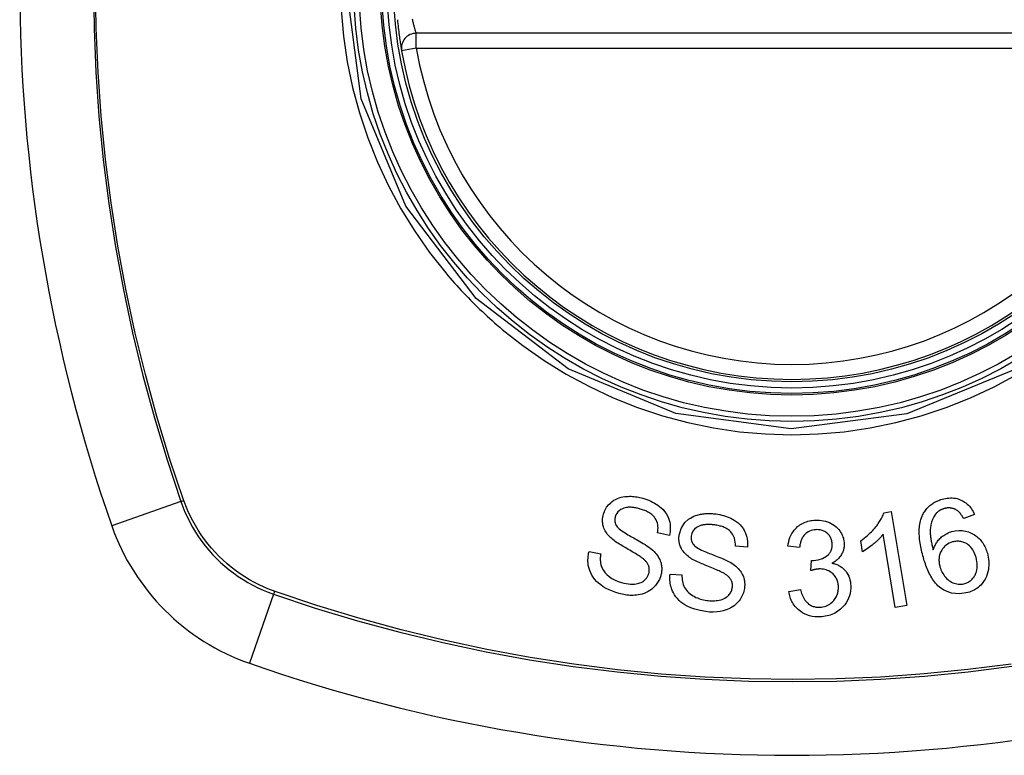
# Model space of a CAD drawing. Header units: inches. Extents: x 25 to 627, y 68 to 290.
# Tile 107 of 250: x 263.924 to 264.703, y 176.021 to 176.602. Entities that reach past the tile are written whole.
import ezdxf

# ---------------------------------------------------------------- set-up
doc = ezdxf.new("R2010")
doc.units = ezdxf.units.IN
doc.header["$MEASUREMENT"] = 0
doc.layers.add('Visible Edges(ANSI)', color=7, linetype='Continuous', lineweight=25)
doc.layers.add('Visible Tangent Edges(ANSI)', color=7, linetype='Continuous', lineweight=25)

msp = doc.modelspace()

# ---------------------------------------------------------------- linework, layer by layer
at = {"layer": 'Visible Edges(ANSI)'}
for p, q in [((264.83144, 176.59149), (264.23784, 176.59149)), ((264.60736, 176.2124), (264.61323, 176.21337)), ((264.61323, 176.21337), (264.62544, 176.13908)), ((264.67902, 176.21099), (264.67043, 176.20775)), ((264.43785, 176.19454), (264.42853, 176.19645)), ((264.61636, 176.13759), (264.60685, 176.19546)), ((264.59048, 176.18153), (264.58903, 176.19033)), ((264.37436, 176.18177), (264.3836, 176.17995)), ((264.49951, 176.18532), (264.49001, 176.18591)), ((264.54076, 176.18486), (264.53149, 176.18609)), ((264.54968, 176.16662), (264.55028, 176.17471)), ((264.43841, 176.16384), (264.44781, 176.16332)), ((264.53225, 176.15013), (264.54139, 176.15175)), ((264.62544, 176.13908), (264.61636, 176.13759))]:
    msp.add_line(p, q, dxfattribs=at)
at = {"layer": 'Visible Edges(ANSI)', "flags": 128}
for points in [[(264.22296, 176.60222), (264.22311, 176.60063), (264.22327, 176.59904), (264.22343, 176.59746), (264.2236, 176.59591), (264.22378, 176.59438), (264.22396, 176.59288), (264.22414, 176.59142), (264.22432, 176.59), (264.22451, 176.58863), (264.22469, 176.58732), (264.22486, 176.58608), (264.22504, 176.58491), (264.2252, 176.58381), (264.22536, 176.58278), (264.22551, 176.58184), (264.22564, 176.58099), (264.22577, 176.58023), (264.22588, 176.57956), (264.22597, 176.57899), (264.22605, 176.57852), (264.22611, 176.57815), (264.22616, 176.57789), (264.22619, 176.57773), (264.2262, 176.57768)], [(264.38574, 176.21127), (264.38679, 176.21409), (264.38827, 176.21671), (264.38996, 176.21885), (264.39151, 176.22037), (264.39275, 176.22139), (264.39401, 176.22225), (264.39534, 176.223), (264.39673, 176.22365), (264.39819, 176.22419), (264.39965, 176.22462), (264.4011, 176.22493), (264.40252, 176.22516), (264.4039, 176.2253), (264.40521, 176.22538), (264.40645, 176.22541), (264.40763, 176.22539), (264.4088, 176.22533), (264.40997, 176.22523), (264.41113, 176.22509), (264.4123, 176.22491), (264.41345, 176.2247), (264.41461, 176.22446), (264.41575, 176.22418), (264.41688, 176.22387)], [(264.41688, 176.22387), (264.41847, 176.22339), (264.42004, 176.22285), (264.42159, 176.22225), (264.42311, 176.2216), (264.4246, 176.22088), (264.42605, 176.2201), (264.42746, 176.21926), (264.42882, 176.21834), (264.43014, 176.21735), (264.43149, 176.21621), (264.43282, 176.2149), (264.43411, 176.21341), (264.43532, 176.21172), (264.43634, 176.20992), (264.43712, 176.20816), (264.4377, 176.20646), (264.43811, 176.20484), (264.43837, 176.20334), (264.43853, 176.20186), (264.43858, 176.20039), (264.43854, 176.19892), (264.4384, 176.19746), (264.43817, 176.196), (264.43785, 176.19454)], [(264.6376, 176.20964), (264.63796, 176.21044), (264.63834, 176.21123), (264.63876, 176.212), (264.6392, 176.21277), (264.63967, 176.21351), (264.64018, 176.21424), (264.64071, 176.21495), (264.64127, 176.21564), (264.64186, 176.2163), (264.64247, 176.21694), (264.64312, 176.21755), (264.64378, 176.21814), (264.64448, 176.21871), (264.6452, 176.21925), (264.64595, 176.21976), (264.64671, 176.22024), (264.64749, 176.22069), (264.64829, 176.22111), (264.6491, 176.2215), (264.64993, 176.22187), (264.65078, 176.22221), (264.65163, 176.22253), (264.6525, 176.22282), (264.65337, 176.22308)], [(264.65337, 176.22308), (264.65467, 176.22342), (264.65599, 176.22371), (264.65732, 176.22392), (264.65866, 176.22406), (264.65999, 176.22413), (264.66133, 176.22411), (264.66267, 176.22401), (264.66398, 176.22382), (264.66526, 176.22354), (264.66651, 176.22318), (264.66773, 176.22273), (264.66893, 176.22219), (264.67008, 176.22158), (264.67118, 176.2209), (264.67222, 176.22014), (264.67321, 176.21932), (264.67415, 176.21843), (264.67502, 176.21749), (264.67583, 176.2165), (264.67658, 176.21546), (264.67727, 176.21439), (264.6779, 176.21328), (264.67849, 176.21215), (264.67902, 176.21099)], [(264.39147, 176.19268), (264.39063, 176.19352), (264.38982, 176.19438), (264.38906, 176.19529), (264.38835, 176.19622), (264.3877, 176.1972), (264.38711, 176.1982), (264.38658, 176.19924), (264.38616, 176.20023), (264.38582, 176.20117), (264.38557, 176.20205), (264.38537, 176.20287), (264.38524, 176.20362), (264.38514, 176.20429), (264.38508, 176.20493), (264.38504, 176.20558), (264.38502, 176.20622), (264.38503, 176.20686), (264.38506, 176.20749), (264.38512, 176.20813), (264.3852, 176.20876), (264.3853, 176.20939), (264.38542, 176.21002), (264.38557, 176.21065), (264.38574, 176.21127)], [(264.41486, 176.21535), (264.41415, 176.21555), (264.41344, 176.21574), (264.41272, 176.21591), (264.412, 176.21607), (264.41128, 176.21622), (264.41055, 176.21635), (264.40982, 176.21646), (264.40909, 176.21656), (264.40836, 176.21663), (264.40762, 176.21669), (264.40688, 176.21671), (264.40614, 176.21672), (264.4054, 176.21669), (264.40467, 176.21663), (264.40391, 176.21653), (264.403, 176.21634), (264.40192, 176.21603), (264.40071, 176.21554), (264.39942, 176.21486), (264.39823, 176.21402), (264.39717, 176.21303), (264.39628, 176.21189), (264.3956, 176.21064), (264.3951, 176.2093)], [(264.42853, 176.19645), (264.42872, 176.19775), (264.42884, 176.19906), (264.42887, 176.20038), (264.42881, 176.20169), (264.42863, 176.203), (264.42835, 176.20428), (264.42794, 176.20553), (264.4274, 176.20674), (264.42674, 176.20787), (264.42604, 176.20884), (264.42533, 176.20968), (264.42462, 176.21037), (264.42393, 176.21097), (264.42321, 176.21153), (264.42245, 176.21205), (264.42167, 176.21254), (264.42087, 176.21299), (264.42004, 176.21341), (264.4192, 176.2138), (264.41836, 176.21416), (264.4175, 176.21449), (264.41662, 176.2148), (264.41574, 176.21509), (264.41486, 176.21535)], [(264.44557, 176.19464), (264.44715, 176.20001), (264.45016, 176.20461), (264.45291, 176.2072), (264.45442, 176.20823), (264.45586, 176.20904), (264.45725, 176.20969), (264.45855, 176.21019), (264.45971, 176.21056), (264.46071, 176.21084), (264.46162, 176.21106), (264.46253, 176.21125), (264.46345, 176.21141), (264.46437, 176.21155), (264.46529, 176.21166), (264.46622, 176.21175), (264.46716, 176.21181), (264.4681, 176.21184), (264.46904, 176.21185), (264.46998, 176.21184), (264.47092, 176.2118), (264.47186, 176.21175), (264.47279, 176.21167), (264.47373, 176.21156), (264.47466, 176.21144)], [(264.47466, 176.21144), (264.47619, 176.21121), (264.47771, 176.21092), (264.47922, 176.21058), (264.48071, 176.21019), (264.48218, 176.20974), (264.48363, 176.20923), (264.48505, 176.20867), (264.48644, 176.20803), (264.4878, 176.20734), (264.48916, 176.20655), (264.49063, 176.20558), (264.49216, 176.20439), (264.49369, 176.20297), (264.49516, 176.2013), (264.49638, 176.19956), (264.49734, 176.19784), (264.49809, 176.19618), (264.49865, 176.19461), (264.49906, 176.19308), (264.49936, 176.19155), (264.49956, 176.19), (264.49964, 176.18845), (264.49962, 176.18689), (264.49951, 176.18532)], [(264.58903, 176.19033), (264.5905, 176.19136), (264.59187, 176.19239), (264.59317, 176.19342), (264.59439, 176.19444), (264.59553, 176.19545), (264.5966, 176.19645), (264.5976, 176.19744), (264.59854, 176.19841), (264.59941, 176.19937), (264.60022, 176.20031), (264.60097, 176.20122), (264.60167, 176.20211), (264.60232, 176.20298), (264.60291, 176.20381), (264.60347, 176.20461), (264.604, 176.20543), (264.60452, 176.20625), (264.60501, 176.2071), (264.60549, 176.20795), (264.60593, 176.20882), (264.60634, 176.2097), (264.60672, 176.2106), (264.60706, 176.2115), (264.60736, 176.2124)], [(264.64816, 176.21118), (264.64685, 176.20925), (264.64582, 176.20719), (264.64504, 176.20502), (264.64449, 176.2028), (264.64416, 176.20072), (264.64401, 176.19891), (264.64398, 176.19745), (264.644, 176.19641), (264.64404, 176.19558), (264.6441, 176.19474), (264.64418, 176.1939), (264.64428, 176.19305), (264.64439, 176.19219), (264.64452, 176.19133), (264.64466, 176.19048), (264.64482, 176.18962), (264.64498, 176.18876), (264.64516, 176.18791), (264.64535, 176.18706), (264.64554, 176.18622), (264.64574, 176.18539), (264.64595, 176.18457), (264.64616, 176.18375), (264.64638, 176.18296)], [(264.6549, 176.21567), (264.65457, 176.21557), (264.65423, 176.21546), (264.65391, 176.21535), (264.65358, 176.21522), (264.65326, 176.21509), (264.65294, 176.21496), (264.65263, 176.21481), (264.65232, 176.21465), (264.65201, 176.21449), (264.65171, 176.21432), (264.65141, 176.21414), (264.65112, 176.21396), (264.65084, 176.21376), (264.65056, 176.21356), (264.65029, 176.21335), (264.65003, 176.21314), (264.64977, 176.21292), (264.64952, 176.21269), (264.64928, 176.21245), (264.64904, 176.21221), (264.64881, 176.21196), (264.64859, 176.21171), (264.64837, 176.21145), (264.64816, 176.21118)], [(264.66489, 176.21443), (264.66452, 176.21464), (264.66414, 176.21484), (264.66375, 176.21503), (264.66336, 176.2152), (264.66296, 176.21537), (264.66256, 176.21552), (264.66215, 176.21565), (264.66174, 176.21578), (264.66133, 176.21588), (264.66091, 176.21597), (264.66049, 176.21605), (264.66007, 176.21611), (264.65964, 176.21616), (264.65922, 176.21619), (264.65878, 176.2162), (264.65835, 176.2162), (264.65791, 176.21619), (264.65748, 176.21616), (264.65704, 176.21611), (264.65661, 176.21605), (264.65618, 176.21597), (264.65575, 176.21589), (264.65532, 176.21578), (264.6549, 176.21567)], [(264.67043, 176.20775), (264.67026, 176.20806), (264.67008, 176.20838), (264.66989, 176.20869), (264.66971, 176.209), (264.66951, 176.20931), (264.66931, 176.20963), (264.66911, 176.20994), (264.66891, 176.21024), (264.66869, 176.21055), (264.66848, 176.21085), (264.66826, 176.21114), (264.66803, 176.21144), (264.66781, 176.21172), (264.66757, 176.212), (264.66734, 176.21228), (264.66709, 176.21254), (264.66685, 176.2128), (264.66659, 176.21306), (264.66633, 176.21331), (264.66605, 176.21356), (264.66577, 176.21379), (264.66549, 176.21402), (264.66519, 176.21423), (264.66489, 176.21443)], [(264.3951, 176.2093), (264.39502, 176.209), (264.39495, 176.20869), (264.39488, 176.20839), (264.39483, 176.20808), (264.39479, 176.20777), (264.39475, 176.20746), (264.39473, 176.20715), (264.39472, 176.20683), (264.39471, 176.20652), (264.39472, 176.20621), (264.39475, 176.2059), (264.39478, 176.20558), (264.39482, 176.20527), (264.39488, 176.20496), (264.39495, 176.20466), (264.39503, 176.20436), (264.39512, 176.20406), (264.39523, 176.20376), (264.39534, 176.20347), (264.39546, 176.20318), (264.3956, 176.2029), (264.39574, 176.20262), (264.3959, 176.20234), (264.39606, 176.20207)], [(264.47384, 176.20273), (264.47318, 176.20281), (264.47253, 176.20289), (264.47187, 176.20296), (264.47121, 176.20302), (264.47055, 176.20306), (264.46989, 176.2031), (264.46923, 176.20312), (264.46856, 176.20313), (264.4679, 176.20312), (264.46724, 176.20309), (264.46657, 176.20305), (264.46591, 176.20298), (264.46525, 176.2029), (264.4646, 176.20279), (264.46396, 176.20266), (264.46332, 176.20251), (264.46269, 176.20232), (264.46204, 176.2021), (264.46094, 176.2016), (264.45939, 176.20067), (264.4578, 176.19935), (264.45651, 176.19776), (264.4556, 176.19594), (264.45512, 176.19399)], [(264.53149, 176.18609), (264.53177, 176.18779), (264.53214, 176.18947), (264.5326, 176.19113), (264.53317, 176.19276), (264.53385, 176.19435), (264.53466, 176.19589), (264.53555, 176.19732), (264.53647, 176.19857), (264.5374, 176.19966), (264.53832, 176.2006), (264.5392, 176.2014), (264.5401, 176.20212), (264.54103, 176.20279), (264.542, 176.20341), (264.543, 176.20397), (264.54405, 176.20448), (264.54513, 176.20494), (264.54622, 176.20533), (264.54734, 176.20567), (264.54848, 176.20595), (264.54963, 176.20617), (264.55079, 176.20635), (264.55197, 176.20647), (264.55315, 176.20655)], [(264.55315, 176.20655), (264.55479, 176.20658), (264.55642, 176.20651), (264.55805, 176.20633), (264.55965, 176.20605), (264.56122, 176.20566), (264.56277, 176.20517), (264.56427, 176.20457), (264.56571, 176.20388), (264.56708, 176.20311), (264.56838, 176.20223), (264.56961, 176.20126), (264.57072, 176.20021), (264.57167, 176.19914), (264.5725, 176.19808), (264.57319, 176.19703), (264.57377, 176.19603), (264.57425, 176.19508), (264.57467, 176.19413), (264.57503, 176.19317), (264.57533, 176.1922), (264.57558, 176.19121), (264.57577, 176.1902), (264.5759, 176.18919), (264.57598, 176.18816)], [(264.63856, 176.17703), (264.63817, 176.17844), (264.63779, 176.17987), (264.63743, 176.18129), (264.6371, 176.18271), (264.63679, 176.18414), (264.6365, 176.18557), (264.63624, 176.18699), (264.63601, 176.18841), (264.63581, 176.18982), (264.63564, 176.19123), (264.6355, 176.19262), (264.6354, 176.19401), (264.63534, 176.19539), (264.63531, 176.19675), (264.63532, 176.1981), (264.63537, 176.19943), (264.63547, 176.20074), (264.63561, 176.20204), (264.6358, 176.20334), (264.63604, 176.20463), (264.63634, 176.2059), (264.63669, 176.20717), (264.63711, 176.20841), (264.6376, 176.20964)], [(264.39606, 176.20207), (264.39662, 176.20133), (264.39736, 176.20055), (264.39825, 176.19974), (264.39927, 176.19892), (264.4004, 176.19809), (264.40158, 176.19728), (264.40278, 176.19649), (264.40397, 176.19575), (264.40512, 176.19505), (264.40626, 176.19439), (264.40738, 176.19375), (264.4085, 176.19312), (264.40963, 176.19249), (264.41079, 176.19185), (264.41197, 176.19119), (264.41319, 176.1905), (264.41446, 176.18977), (264.41578, 176.18899), (264.41718, 176.18815), (264.41861, 176.18726), (264.42003, 176.18634), (264.4214, 176.18541), (264.42266, 176.18449), (264.42377, 176.1836)], [(264.49001, 176.18591), (264.49001, 176.18754), (264.48989, 176.18918), (264.48963, 176.1908), (264.48921, 176.19238), (264.48862, 176.19391), (264.48784, 176.19536), (264.48694, 176.19662), (264.48607, 176.1976), (264.4853, 176.19831), (264.48465, 176.19883), (264.48398, 176.1993), (264.48329, 176.19974), (264.48257, 176.20014), (264.48184, 176.20051), (264.48108, 176.20085), (264.48031, 176.20115), (264.47953, 176.20143), (264.47873, 176.20169), (264.47793, 176.20191), (264.47712, 176.20212), (264.4763, 176.2023), (264.47548, 176.20246), (264.47466, 176.2026), (264.47384, 176.20273)], [(264.55367, 176.19902), (264.55237, 176.19891), (264.55108, 176.19869), (264.54984, 176.19835), (264.54865, 176.19789), (264.54751, 176.1973), (264.54651, 176.19665), (264.54569, 176.196), (264.54504, 176.1954), (264.54454, 176.19486), (264.54407, 176.1943), (264.54365, 176.19371), (264.54325, 176.19311), (264.5429, 176.19248), (264.54257, 176.19184), (264.54228, 176.19118), (264.54201, 176.19051), (264.54177, 176.18982), (264.54156, 176.18912), (264.54137, 176.18842), (264.54121, 176.18771), (264.54107, 176.187), (264.54095, 176.18628), (264.54085, 176.18557), (264.54076, 176.18486)], [(264.56649, 176.18789), (264.56643, 176.18865), (264.56634, 176.18942), (264.56619, 176.19017), (264.566, 176.19092), (264.56576, 176.19165), (264.56547, 176.19236), (264.56514, 176.19305), (264.56475, 176.19371), (264.56431, 176.19435), (264.56382, 176.19496), (264.56328, 176.19555), (264.5627, 176.1961), (264.56207, 176.19662), (264.56142, 176.19709), (264.56073, 176.19751), (264.56002, 176.19787), (264.55928, 176.19819), (264.55852, 176.19846), (264.55773, 176.19867), (264.55693, 176.19884), (264.55613, 176.19895), (264.55531, 176.19902), (264.55449, 176.19904), (264.55367, 176.19902)], [(264.60685, 176.19546), (264.60644, 176.19494), (264.60602, 176.19442), (264.60558, 176.1939), (264.60514, 176.19339), (264.60468, 176.19289), (264.60421, 176.19239), (264.60373, 176.1919), (264.60325, 176.19141), (264.60276, 176.19093), (264.60226, 176.19046), (264.60177, 176.18999), (264.60126, 176.18954), (264.60076, 176.18909), (264.60025, 176.18865), (264.59967, 176.18815), (264.59897, 176.18756), (264.59816, 176.1869), (264.59725, 176.18618), (264.59627, 176.18542), (264.59521, 176.18463), (264.59409, 176.18383), (264.59292, 176.18304), (264.59171, 176.18227), (264.59048, 176.18153)], [(264.64638, 176.18296), (264.64662, 176.18369), (264.64688, 176.18442), (264.64716, 176.18514), (264.64746, 176.18585), (264.64779, 176.18655), (264.64815, 176.18724), (264.64853, 176.18792), (264.64893, 176.18859), (264.64938, 176.18926), (264.64986, 176.18993), (264.65039, 176.1906), (264.65096, 176.19127), (264.65159, 176.19193), (264.65228, 176.19259), (264.65302, 176.19325), (264.65382, 176.19389), (264.65465, 176.1945), (264.6555, 176.19507), (264.65638, 176.1956), (264.65729, 176.19609), (264.65823, 176.19653), (264.65918, 176.19693), (264.66016, 176.19729), (264.66115, 176.1976)], [(264.66115, 176.1976), (264.66381, 176.1982), (264.66651, 176.19847), (264.66921, 176.19839), (264.67187, 176.19795), (264.67432, 176.19721), (264.67636, 176.19634), (264.67792, 176.19552), (264.67899, 176.19487), (264.67994, 176.19422), (264.68085, 176.19353), (264.68172, 176.1928), (264.68255, 176.19203), (264.68334, 176.19121), (264.68409, 176.19035), (264.68479, 176.18946), (264.68545, 176.18854), (264.68606, 176.18759), (264.68663, 176.18661), (264.68715, 176.18562), (264.68763, 176.1846), (264.68807, 176.18356), (264.68848, 176.18251), (264.68884, 176.18144), (264.68917, 176.18036)], [(264.41602, 176.1769), (264.41542, 176.17734), (264.41471, 176.17783), (264.41391, 176.17835), (264.41303, 176.1789), (264.41208, 176.17948), (264.41106, 176.18009), (264.40999, 176.18072), (264.40887, 176.18137), (264.40771, 176.18204), (264.40653, 176.18272), (264.40533, 176.18341), (264.40413, 176.18411), (264.40292, 176.18482), (264.40173, 176.18552), (264.40056, 176.18623), (264.39941, 176.18693), (264.3983, 176.18762), (264.39724, 176.1883), (264.39618, 176.18901), (264.39513, 176.18973), (264.39412, 176.19047), (264.39316, 176.19121), (264.39227, 176.19195), (264.39147, 176.19268)], [(264.45383, 176.17702), (264.45288, 176.17773), (264.45196, 176.17849), (264.45108, 176.17928), (264.45025, 176.18011), (264.44946, 176.18098), (264.44874, 176.1819), (264.44807, 176.18285), (264.44751, 176.18378), (264.44705, 176.18467), (264.44667, 176.18551), (264.44637, 176.1863), (264.44613, 176.18702), (264.44594, 176.18767), (264.44579, 176.18829), (264.44566, 176.18892), (264.44556, 176.18955), (264.44548, 176.19019), (264.44542, 176.19082), (264.44539, 176.19145), (264.44538, 176.19209), (264.4454, 176.19272), (264.44543, 176.19336), (264.44549, 176.194), (264.44557, 176.19464)], [(264.45512, 176.19399), (264.45508, 176.19368), (264.45505, 176.19337), (264.45503, 176.19305), (264.45502, 176.19274), (264.45502, 176.19243), (264.45503, 176.19212), (264.45505, 176.1918), (264.45508, 176.19149), (264.45512, 176.19118), (264.45517, 176.19088), (264.45524, 176.19057), (264.45531, 176.19027), (264.4554, 176.18997), (264.4555, 176.18967), (264.45561, 176.18937), (264.45573, 176.18909), (264.45587, 176.1888), (264.45601, 176.18852), (264.45616, 176.18825), (264.45633, 176.18798), (264.4565, 176.18772), (264.45668, 176.18746), (264.45687, 176.18721), (264.45708, 176.18696)], [(264.55177, 176.17467), (264.55545, 176.17517), (264.55892, 176.17633), (264.56193, 176.17805), (264.56362, 176.17945), (264.56411, 176.17998), (264.56439, 176.18033), (264.56466, 176.18069), (264.56491, 176.18106), (264.56513, 176.18144), (264.56534, 176.18183), (264.56554, 176.18223), (264.56571, 176.18264), (264.56587, 176.18306), (264.56601, 176.18349), (264.56613, 176.18392), (264.56623, 176.18435), (264.56631, 176.18479), (264.56638, 176.18523), (264.56644, 176.18567), (264.56647, 176.18611), (264.5665, 176.18655), (264.56651, 176.187), (264.5665, 176.18744), (264.56649, 176.18789)], [(264.57598, 176.18816), (264.576, 176.18747), (264.57599, 176.18678), (264.57595, 176.18609), (264.57589, 176.18541), (264.57579, 176.18472), (264.57567, 176.18404), (264.57551, 176.18337), (264.57533, 176.18271), (264.57512, 176.18205), (264.57488, 176.1814), (264.5746, 176.18074), (264.57427, 176.18006), (264.5739, 176.17937), (264.57347, 176.17866), (264.57297, 176.17794), (264.57241, 176.17721), (264.57179, 176.1765), (264.57111, 176.17581), (264.5704, 176.17516), (264.56965, 176.17456), (264.56886, 176.17399), (264.56805, 176.17345), (264.56721, 176.17295), (264.56635, 176.17249)], [(264.66158, 176.18928), (264.6602, 176.18882), (264.65887, 176.18823), (264.65763, 176.18753), (264.65647, 176.18671), (264.6554, 176.18577), (264.65446, 176.18476), (264.6537, 176.18376), (264.65308, 176.18281), (264.65261, 176.18198), (264.65223, 176.1812), (264.65189, 176.18041), (264.65161, 176.17961), (264.65137, 176.17879), (264.65119, 176.17797), (264.65104, 176.17713), (264.65095, 176.17628), (264.6509, 176.17543), (264.6509, 176.17458), (264.65094, 176.17373), (264.65102, 176.17289), (264.65114, 176.17205), (264.6513, 176.17121), (264.65149, 176.17038), (264.65171, 176.16956)], [(264.6802, 176.17719), (264.67981, 176.17844), (264.67936, 176.17968), (264.67884, 176.18088), (264.67825, 176.18205), (264.67757, 176.18318), (264.67682, 176.18425), (264.67598, 176.18526), (264.67505, 176.1862), (264.67406, 176.18703), (264.6731, 176.1877), (264.67218, 176.18824), (264.67135, 176.18866), (264.67058, 176.18899), (264.66981, 176.18927), (264.66901, 176.1895), (264.6682, 176.18968), (264.66738, 176.1898), (264.66655, 176.18988), (264.66572, 176.1899), (264.66488, 176.18987), (264.66404, 176.18979), (264.66321, 176.18966), (264.66239, 176.18949), (264.66158, 176.18928)], [(264.39814, 176.14855), (264.39548, 176.14937), (264.39285, 176.15032), (264.39027, 176.1514), (264.38778, 176.15263), (264.38551, 176.15396), (264.38356, 176.15531), (264.38187, 176.15668), (264.38033, 176.15813), (264.37893, 176.15969), (264.37767, 176.16136), (264.37657, 176.16314), (264.37567, 176.16491), (264.37497, 176.16663), (264.37444, 176.16827), (264.37406, 176.16981), (264.37379, 176.17122), (264.37362, 176.17255), (264.37352, 176.17388), (264.3735, 176.1752), (264.37354, 176.17652), (264.37365, 176.17784), (264.37382, 176.17916), (264.37406, 176.18046), (264.37436, 176.18177)], [(264.3836, 176.17995), (264.38349, 176.17923), (264.3834, 176.1785), (264.38333, 176.17777), (264.38327, 176.17703), (264.38324, 176.1763), (264.38323, 176.17557), (264.38325, 176.17483), (264.38329, 176.1741), (264.38336, 176.17337), (264.38346, 176.17264), (264.38359, 176.17192), (264.38375, 176.1712), (264.38395, 176.17049), (264.3842, 176.16972), (264.3846, 176.16876), (264.38518, 176.16764), (264.38599, 176.16638), (264.38708, 176.16501), (264.38851, 176.16354), (264.39031, 176.16201), (264.39248, 176.16051), (264.39492, 176.15917), (264.39748, 176.15807), (264.40014, 176.15719)], [(264.42377, 176.1836), (264.42475, 176.18271), (264.4257, 176.18179), (264.4266, 176.18082), (264.42745, 176.17982), (264.42824, 176.17878), (264.42897, 176.1777), (264.42963, 176.17658), (264.43018, 176.17547), (264.43063, 176.1744), (264.43098, 176.17339), (264.43125, 176.17244), (264.43145, 176.17155), (264.4316, 176.17072), (264.43169, 176.16995), (264.43176, 176.1692), (264.43179, 176.16844), (264.43179, 176.16769), (264.43176, 176.16694), (264.4317, 176.1662), (264.43161, 176.16545), (264.4315, 176.16471), (264.43135, 176.16397), (264.43118, 176.16323), (264.43098, 176.1625)], [(264.45708, 176.18696), (264.45774, 176.18629), (264.4586, 176.18561), (264.45961, 176.18493), (264.46076, 176.18425), (264.462, 176.18358), (264.46329, 176.18294), (264.46458, 176.18234), (264.46584, 176.18178), (264.46706, 176.18126), (264.46826, 176.18077), (264.46945, 176.18029), (264.47064, 176.17983), (264.47184, 176.17936), (264.47307, 176.17889), (264.47433, 176.1784), (264.47564, 176.17789), (264.477, 176.17734), (264.47843, 176.17675), (264.47994, 176.17611), (264.48148, 176.17542), (264.48302, 176.17471), (264.4845, 176.17398), (264.48587, 176.17325), (264.48708, 176.17252)], [(264.68917, 176.18036), (264.68958, 176.17878), (264.6899, 176.17719), (264.69014, 176.17558), (264.69029, 176.17396), (264.69034, 176.17233), (264.6903, 176.1707), (264.69016, 176.16908), (264.68993, 176.16746), (264.68959, 176.16577), (264.68908, 176.16392), (264.68835, 176.16194), (264.68736, 176.15989), (264.68621, 176.15801), (264.68503, 176.15647), (264.68392, 176.15524), (264.68291, 176.15428), (264.68191, 176.15343), (264.68085, 176.15264), (264.67975, 176.15192), (264.6786, 176.15126), (264.6774, 176.15066), (264.67618, 176.15013), (264.67492, 176.14967), (264.67364, 176.14927)], [(264.42157, 176.16431), (264.42175, 176.16502), (264.42189, 176.16575), (264.42197, 176.16648), (264.422, 176.16722), (264.42198, 176.16795), (264.4219, 176.16869), (264.42176, 176.16941), (264.42158, 176.17008), (264.42137, 176.17069), (264.42113, 176.17125), (264.42086, 176.17177), (264.42059, 176.17225), (264.42029, 176.1727), (264.41998, 176.17313), (264.41965, 176.17356), (264.41929, 176.17397), (264.41892, 176.17437), (264.41854, 176.17477), (264.41814, 176.17515), (264.41773, 176.17552), (264.41731, 176.17588), (264.41689, 176.17623), (264.41646, 176.17657), (264.41602, 176.1769)], [(264.48034, 176.16481), (264.47968, 176.16517), (264.47891, 176.16555), (264.47805, 176.16595), (264.47709, 176.16638), (264.47606, 176.16682), (264.47497, 176.16729), (264.47381, 176.16776), (264.47261, 176.16825), (264.47138, 176.16876), (264.47011, 176.16927), (264.46883, 176.16979), (264.46753, 176.17031), (264.46624, 176.17084), (264.46496, 176.17137), (264.46371, 176.1719), (264.46248, 176.17244), (264.4613, 176.17296), (264.46015, 176.17349), (264.459, 176.17404), (264.45786, 176.17462), (264.45676, 176.1752), (264.4557, 176.1758), (264.45472, 176.17641), (264.45383, 176.17702)], [(264.48708, 176.17252), (264.48818, 176.17178), (264.48925, 176.17099), (264.49028, 176.17016), (264.49126, 176.16929), (264.49219, 176.16836), (264.49307, 176.16739), (264.49387, 176.16637), (264.49458, 176.16533), (264.49518, 176.16434), (264.49567, 176.16338), (264.49607, 176.16247), (264.49638, 176.16161), (264.49664, 176.16081), (264.49684, 176.16007), (264.49701, 176.15933), (264.49714, 176.1586), (264.49724, 176.15786), (264.49732, 176.15711), (264.49736, 176.15637), (264.49737, 176.15562), (264.49736, 176.15488), (264.49732, 176.15413), (264.49725, 176.15338), (264.49716, 176.15263)], [(264.55028, 176.17471), (264.55034, 176.17471), (264.5504, 176.17471), (264.55046, 176.1747), (264.55053, 176.1747), (264.55059, 176.17469), (264.55065, 176.17469), (264.55072, 176.17469), (264.55078, 176.17468), (264.55084, 176.17468), (264.55091, 176.17468), (264.55097, 176.17468), (264.55103, 176.17467), (264.5511, 176.17467), (264.55116, 176.17467), (264.55122, 176.17467), (264.55128, 176.17467), (264.55134, 176.17466), (264.5514, 176.17466), (264.55146, 176.17466), (264.55152, 176.17466), (264.55159, 176.17466), (264.55165, 176.17467), (264.55171, 176.17467), (264.55177, 176.17467)], [(264.56635, 176.17249), (264.56714, 176.17233), (264.56791, 176.17215), (264.56868, 176.17193), (264.56944, 176.17169), (264.57018, 176.17142), (264.57091, 176.17112), (264.57163, 176.17079), (264.57233, 176.17043), (264.57302, 176.17003), (264.57368, 176.1696), (264.57431, 176.16915), (264.57492, 176.16866), (264.57551, 176.16815), (264.5761, 176.16757), (264.57677, 176.16685), (264.57749, 176.16596), (264.57822, 176.1649), (264.57895, 176.16366), (264.57961, 176.16225), (264.58014, 176.16079), (264.58056, 176.1593), (264.58087, 176.15778), (264.58108, 176.15624), (264.5812, 176.15469)], [(264.67364, 176.14927), (264.66717, 176.1482), (264.66072, 176.14886), (264.65486, 176.15122), (264.65128, 176.15368), (264.65012, 176.15472), (264.64918, 176.15567), (264.64829, 176.15667), (264.64745, 176.15771), (264.64666, 176.15878), (264.64591, 176.15988), (264.6452, 176.161), (264.64453, 176.16214), (264.64389, 176.1633), (264.64328, 176.16449), (264.6427, 176.1657), (264.64214, 176.16693), (264.64161, 176.16817), (264.64111, 176.16943), (264.64063, 176.17069), (264.64017, 176.17196), (264.63974, 176.17324), (264.63932, 176.17451), (264.63893, 176.17577), (264.63856, 176.17703)], [(264.67134, 176.15646), (264.67209, 176.15669), (264.67281, 176.15697), (264.67352, 176.15728), (264.6742, 176.15764), (264.67486, 176.15803), (264.6755, 176.15848), (264.6761, 176.15895), (264.67668, 176.15947), (264.67722, 176.16002), (264.67772, 176.16059), (264.67819, 176.16119), (264.67862, 176.16182), (264.67903, 176.16246), (264.67939, 176.16313), (264.67974, 176.16381), (264.68012, 176.16469), (264.68051, 176.16581), (264.68086, 176.16717), (264.68111, 176.16877), (264.6812, 176.17047), (264.68114, 176.17217), (264.68095, 176.17387), (264.68063, 176.17554), (264.6802, 176.17719)], [(264.40014, 176.15719), (264.40188, 176.15674), (264.40365, 176.15638), (264.40543, 176.15612), (264.40722, 176.15598), (264.40888, 176.15597), (264.41033, 176.15605), (264.41156, 176.1562), (264.41261, 176.1564), (264.41363, 176.15665), (264.41462, 176.15698), (264.41558, 176.15737), (264.4165, 176.15785), (264.41736, 176.1584), (264.4181, 176.15898), (264.41873, 176.15955), (264.41925, 176.1601), (264.41967, 176.16059), (264.42003, 176.16108), (264.42036, 176.16158), (264.42067, 176.16209), (264.42094, 176.16263), (264.42118, 176.16317), (264.42139, 176.16373), (264.42157, 176.16431)], [(264.48759, 176.15311), (264.48767, 176.15381), (264.4877, 176.15451), (264.48769, 176.15522), (264.48763, 176.15592), (264.48752, 176.15661), (264.48736, 176.15729), (264.48715, 176.15797), (264.4869, 176.1586), (264.48662, 176.15918), (264.48632, 176.15971), (264.486, 176.1602), (264.48566, 176.16065), (264.48531, 176.16108), (264.48493, 176.16149), (264.48453, 176.16188), (264.48411, 176.16226), (264.48368, 176.16262), (264.48323, 176.16298), (264.48277, 176.16331), (264.48229, 176.16364), (264.48181, 176.16395), (264.48133, 176.16425), (264.48084, 176.16454), (264.48034, 176.16481)], [(264.55609, 176.16795), (264.55582, 176.16793), (264.55555, 176.16791), (264.55529, 176.16789), (264.55502, 176.16786), (264.55476, 176.16782), (264.55449, 176.16779), (264.55422, 176.16774), (264.55395, 176.1677), (264.55368, 176.16765), (264.55341, 176.1676), (264.55314, 176.16754), (264.55287, 176.16748), (264.5526, 176.16742), (264.55233, 176.16736), (264.55205, 176.16729), (264.55178, 176.16722), (264.55151, 176.16715), (264.55125, 176.16708), (264.55098, 176.16701), (264.55072, 176.16693), (264.55045, 176.16685), (264.55019, 176.16678), (264.54994, 176.1667), (264.54968, 176.16662)], [(264.57144, 176.15407), (264.57138, 176.15492), (264.57128, 176.15576), (264.57114, 176.15659), (264.57096, 176.15742), (264.57073, 176.15823), (264.57045, 176.15904), (264.57013, 176.15983), (264.56975, 176.16059), (264.56932, 176.16133), (264.56885, 176.16204), (264.56833, 176.16272), (264.56777, 176.16337), (264.56717, 176.164), (264.5665, 176.16461), (264.56573, 176.16521), (264.56487, 176.16581), (264.56391, 176.16636), (264.56288, 176.16685), (264.56181, 176.16724), (264.5607, 176.16755), (264.55956, 176.16777), (264.55841, 176.16791), (264.55725, 176.16797), (264.55609, 176.16795)], [(264.65171, 176.16956), (264.65206, 176.16846), (264.65246, 176.16737), (264.65293, 176.16632), (264.65345, 176.16528), (264.65403, 176.16428), (264.65468, 176.16328), (264.6554, 176.16231), (264.65617, 176.16137), (264.65699, 176.16049), (264.65786, 176.15966), (264.65878, 176.15891), (264.65976, 176.15823), (264.66079, 176.15763), (264.66187, 176.15711), (264.66295, 176.1567), (264.664, 176.15639), (264.66501, 176.15617), (264.66598, 176.15602), (264.66689, 176.15595), (264.66779, 176.15593), (264.66869, 176.15597), (264.66958, 176.15607), (264.67047, 176.15624), (264.67134, 176.15646)], [(264.43098, 176.1625), (264.42997, 176.15974), (264.42856, 176.15715), (264.42689, 176.15492), (264.42526, 176.15322), (264.42387, 176.15201), (264.42249, 176.151), (264.42104, 176.15011), (264.41951, 176.14934), (264.41791, 176.14868), (264.4163, 176.14815), (264.41473, 176.14775), (264.41321, 176.14746), (264.41177, 176.14725), (264.41042, 176.14713), (264.40917, 176.14707), (264.40793, 176.14706), (264.40669, 176.14709), (264.40545, 176.14717), (264.40422, 176.1473), (264.40299, 176.14747), (264.40176, 176.14768), (264.40055, 176.14793), (264.39934, 176.14822), (264.39814, 176.14855)], [(264.46658, 176.13424), (264.46223, 176.13501), (264.45807, 176.13607), (264.45468, 176.13727), (264.45203, 176.13847), (264.45005, 176.13958), (264.44843, 176.14065), (264.44691, 176.14182), (264.44549, 176.1431), (264.44417, 176.14449), (264.44298, 176.14598), (264.44196, 176.14748), (264.4411, 176.14896), (264.44041, 176.1504), (264.43984, 176.15176), (264.4394, 176.15303), (264.43906, 176.15421), (264.43878, 176.1554), (264.43856, 176.15659), (264.4384, 176.15779), (264.43829, 176.15899), (264.43824, 176.1602), (264.43825, 176.16141), (264.4383, 176.16262), (264.43841, 176.16384)], [(264.44781, 176.16332), (264.44781, 176.16204), (264.44787, 176.16075), (264.44799, 176.15945), (264.44818, 176.15817), (264.44846, 176.1569), (264.44882, 176.15566), (264.44927, 176.15445), (264.44982, 176.1533), (264.45049, 176.15218), (264.45129, 176.1511), (264.45223, 176.15005), (264.45325, 176.14908), (264.45433, 176.14821), (264.45544, 176.14742), (264.45657, 176.14671), (264.45768, 176.14609), (264.45882, 176.14552), (264.45998, 176.14502), (264.46116, 176.14457), (264.46237, 176.14417), (264.4636, 176.14383), (264.46484, 176.14353), (264.4661, 176.14328), (264.46736, 176.14308)], [(264.49716, 176.15263), (264.49696, 176.15146), (264.4967, 176.15031), (264.49636, 176.14917), (264.49596, 176.14805), (264.49549, 176.14695), (264.49495, 176.14589), (264.49435, 176.14486), (264.49369, 176.14385), (264.49296, 176.14286), (264.49213, 176.14186), (264.49119, 176.14085), (264.49013, 176.13986), (264.48894, 176.13891), (264.48764, 176.13801), (264.48629, 176.13721), (264.48487, 176.1365), (264.48341, 176.13588), (264.48191, 176.13534), (264.48023, 176.13486), (264.4781, 176.13438), (264.47552, 176.13402), (264.47256, 176.13385), (264.46956, 176.13393), (264.46658, 176.13424)], [(264.46736, 176.14308), (264.46859, 176.14293), (264.46983, 176.14282), (264.47107, 176.14276), (264.47231, 176.14275), (264.47355, 176.14279), (264.47479, 176.1429), (264.47601, 176.14306), (264.47722, 176.14329), (264.47841, 176.14358), (264.47957, 176.14394), (264.4807, 176.14439), (264.48178, 176.14491), (264.4828, 176.14553), (264.48374, 176.14624), (264.48454, 176.14697), (264.4852, 176.1477), (264.48573, 176.14841), (264.48616, 176.14906), (264.48651, 176.1497), (264.48682, 176.15035), (264.48708, 176.15102), (264.4873, 176.1517), (264.48747, 176.1524), (264.48759, 176.15311)], [(264.55705, 176.13011), (264.5549, 176.13008), (264.55276, 176.13021), (264.55065, 176.1305), (264.54856, 176.13098), (264.54654, 176.13164), (264.54468, 176.13245), (264.54308, 176.13332), (264.54172, 176.13421), (264.5406, 176.13505), (264.53967, 176.13584), (264.5388, 176.13666), (264.53798, 176.13751), (264.5372, 176.13841), (264.53648, 176.13934), (264.53581, 176.14031), (264.53519, 176.14132), (264.53463, 176.14236), (264.53413, 176.14342), (264.53369, 176.1445), (264.5333, 176.14559), (264.53296, 176.1467), (264.53268, 176.14783), (264.53244, 176.14897), (264.53225, 176.15013)], [(264.54139, 176.15175), (264.54168, 176.15066), (264.54201, 176.14957), (264.54238, 176.14848), (264.54279, 176.14741), (264.54324, 176.14635), (264.54374, 176.14533), (264.5443, 176.14434), (264.54492, 176.14338), (264.54561, 176.14246), (264.54637, 176.1416), (264.54715, 176.14086), (264.54792, 176.14025), (264.54865, 176.13974), (264.54935, 176.13933), (264.55002, 176.13898), (264.55072, 176.13867), (264.55143, 176.13841), (264.55215, 176.13818), (264.55289, 176.138), (264.55365, 176.13786), (264.55442, 176.13776), (264.55519, 176.1377), (264.55597, 176.13769), (264.55675, 176.1377)], [(264.55675, 176.1377), (264.55796, 176.1378), (264.55915, 176.13798), (264.56033, 176.13825), (264.56147, 176.13861), (264.56257, 176.13905), (264.56362, 176.13959), (264.56463, 176.14021), (264.56556, 176.14089), (264.5664, 176.14161), (264.56714, 176.14233), (264.56779, 176.14305), (264.56837, 176.14377), (264.56891, 176.14452), (264.5694, 176.1453), (264.56984, 176.1461), (264.57023, 176.14693), (264.57056, 176.14779), (264.57085, 176.14867), (264.57107, 176.14955), (264.57124, 176.15044), (264.57137, 176.15134), (264.57144, 176.15224), (264.57146, 176.15315), (264.57144, 176.15407)], [(264.5812, 176.15469), (264.58121, 176.15267), (264.58106, 176.15065), (264.58073, 176.14865), (264.58021, 176.14669), (264.57951, 176.1448), (264.57863, 176.14296), (264.57758, 176.14122), (264.57644, 176.13965), (264.57528, 176.13828), (264.57415, 176.13711), (264.57309, 176.13614), (264.57206, 176.1353), (264.57099, 176.13452), (264.56988, 176.1338), (264.56872, 176.13314), (264.56752, 176.13254), (264.56629, 176.13201), (264.56502, 176.13154), (264.56374, 176.13115), (264.56243, 176.13082), (264.5611, 176.13055), (264.55976, 176.13034), (264.5584, 176.1302), (264.55705, 176.13011)]]:
    msp.add_lwpolyline(points, dxfattribs=at)
at = {"layer": 'Visible Edges(ANSI)'}
for radius in [0.31988, 0.31496]:
    msp.add_circle((264.53464, 176.63086), radius, dxfattribs=at)
for centre, radius, start, end in [((265.22361, 176.63086), 1.29921, 160.73366, 199.26634), ((264.23784, 176.57968), 0.01181, 90, 189.78402), ((264.53464, 176.63086), 0.31299, 189.78402, 350.21598), ((264.16441, 176.26063), 0.17717, 199.26634, 250.73366), ((264.53464, 177.31984), 1.29921, 250.73366, 289.26634)]:
    msp.add_arc(centre, radius, start, end, dxfattribs=at)
at = {"layer": 'Visible Tangent Edges(ANSI)'}
for p, q in [((264.23784, 176.57968), (264.23784, 176.59149)), ((264.23784, 176.57968), (264.2262, 176.57768)), ((264.23784, 176.57968), (264.83144, 176.57968)), ((264.05182, 176.22128), (263.99716, 176.20218)), ((264.05408, 176.22206), (264.05391, 176.22253)), ((264.1263, 176.15014), (264.12583, 176.15031)), ((264.12505, 176.14805), (264.10595, 176.09339))]:
    msp.add_line(p, q, dxfattribs=at)
at = {"layer": 'Visible Tangent Edges(ANSI)', "flags": 128}
for points in [[(264.71077, 176.32565), (264.6256, 176.29054), (264.53418, 176.27866), (264.443, 176.29075), (264.3578, 176.32607), (264.28512, 176.38191), (264.22946, 176.45467), (264.19438, 176.53975), (264.18241, 176.63116), (264.19447, 176.72242), (264.22977, 176.80753), (264.28568, 176.88039), (264.35851, 176.93608), (264.44364, 176.97116), (264.53505, 176.98309), (264.62629, 176.97101), (264.71141, 176.93568)], [(263.98265, 176.63008), (263.98315, 176.59537), (263.98463, 176.56066), (263.98706, 176.526), (263.99046, 176.49142), (263.99482, 176.45697), (264.00013, 176.42267), (264.00639, 176.38855), (264.01361, 176.3546), (264.02176, 176.32088), (264.03085, 176.2874), (264.04087, 176.2542), (264.05182, 176.22128)], [(264.05391, 176.22253), (264.04292, 176.25532), (264.03285, 176.2884), (264.02371, 176.32176), (264.0155, 176.35537), (264.00824, 176.38921), (264.00193, 176.42323), (263.99657, 176.45742), (263.99218, 176.49178), (263.98875, 176.52627), (263.98629, 176.56084), (263.9848, 176.59545), (263.98429, 176.63008)], [(264.17844, 176.61), (264.18028, 176.58931), (264.18331, 176.56878), (264.18753, 176.54848), (264.19292, 176.52847), (264.19945, 176.5088), (264.20711, 176.48955), (264.21587, 176.47079), (264.22572, 176.45258), (264.23657, 176.43502), (264.2484, 176.41814), (264.26118, 176.40199)], [(264.23784, 176.59149), (264.23783, 176.59152), (264.2378, 176.5916), (264.23776, 176.59172), (264.2377, 176.5919), (264.23762, 176.59213), (264.23753, 176.5924), (264.23742, 176.59272), (264.2373, 176.59309), (264.23717, 176.5935), (264.23703, 176.59395), (264.23688, 176.59444), (264.23672, 176.59497), (264.23655, 176.59554), (264.23638, 176.59614), (264.23621, 176.59677), (264.23603, 176.59742), (264.23586, 176.59811), (264.23568, 176.59881), (264.23551, 176.59953), (264.23534, 176.60027), (264.23518, 176.60101), (264.23502, 176.60177), (264.23486, 176.60254)], [(264.26118, 176.40199), (264.26287, 176.39998), (264.26459, 176.39799), (264.26631, 176.396), (264.26805, 176.39403), (264.26981, 176.39208), (264.27158, 176.39013), (264.27336, 176.3882), (264.27516, 176.38628), (264.27697, 176.38437), (264.27879, 176.38248), (264.28063, 176.3806), (264.28248, 176.37874), (264.28435, 176.37688), (264.28623, 176.37504), (264.28813, 176.37322), (264.29003, 176.3714), (264.29195, 176.3696), (264.29389, 176.36782), (264.29583, 176.36605), (264.29779, 176.36429), (264.29977, 176.36255), (264.30175, 176.36082), (264.30375, 176.35911), (264.30576, 176.3574)], [(264.30576, 176.3574), (264.32195, 176.34461), (264.33884, 176.33277), (264.35637, 176.32194), (264.37459, 176.31212), (264.39341, 176.30335), (264.41273, 176.29567), (264.43245, 176.2891), (264.45247, 176.2837), (264.47271, 176.27949), (264.49314, 176.27649), (264.51379, 176.27469), (264.53457, 176.27408), (264.55536, 176.27468), (264.57607, 176.27648), (264.59658, 176.27949), (264.61687, 176.2837), (264.63688, 176.28908), (264.65655, 176.29561), (264.67581, 176.30327), (264.6946, 176.31205), (264.71286, 176.32191)], [(264.05182, 176.22128), (264.05335, 176.21709), (264.05504, 176.21295), (264.05689, 176.20888), (264.05889, 176.20489), (264.06104, 176.20098), (264.06334, 176.19714), (264.06578, 176.1934), (264.06836, 176.18976), (264.07107, 176.18621), (264.07392, 176.18277), (264.07689, 176.17943), (264.07999, 176.17622), (264.08321, 176.17312), (264.08654, 176.17014), (264.08998, 176.1673), (264.09353, 176.16459), (264.09718, 176.16201), (264.10092, 176.15957), (264.10475, 176.15727), (264.10867, 176.15512), (264.11266, 176.15312), (264.11672, 176.15127), (264.12086, 176.14958), (264.12505, 176.14805)], [(264.12583, 176.15031), (264.12173, 176.15185), (264.1177, 176.15354), (264.11374, 176.15538), (264.10984, 176.15737), (264.10602, 176.15949), (264.10229, 176.16176), (264.09864, 176.16416), (264.09508, 176.16669), (264.09161, 176.16935), (264.08825, 176.17214), (264.085, 176.17505), (264.08185, 176.17808), (264.07883, 176.18123), (264.07591, 176.18448), (264.07312, 176.18784), (264.07046, 176.1913), (264.06793, 176.19486), (264.06552, 176.19851), (264.06326, 176.20225), (264.06113, 176.20607), (264.05915, 176.20996), (264.05731, 176.21393), (264.05562, 176.21796), (264.05408, 176.22206)], [(264.70808, 176.0928), (264.67372, 176.08841), (264.63923, 176.08498), (264.60466, 176.08252), (264.57005, 176.08103), (264.53542, 176.08052), (264.50078, 176.08098), (264.46613, 176.08243), (264.43148, 176.08485), (264.39685, 176.08826), (264.36231, 176.09264), (264.3279, 176.098), (264.29365, 176.10434), (264.25961, 176.11163), (264.22581, 176.11987), (264.1923, 176.12904), (264.15913, 176.13914), (264.1263, 176.15014)], [(264.12505, 176.14805), (264.158, 176.13709), (264.1913, 176.12704), (264.22493, 176.11792), (264.25884, 176.10973), (264.29299, 176.10249), (264.32734, 176.09621), (264.36186, 176.09089), (264.3965, 176.08654), (264.43121, 176.08317), (264.46596, 176.08077), (264.50069, 176.07934), (264.53542, 176.07888), (264.57013, 176.07938), (264.60484, 176.08085), (264.6395, 176.08329), (264.67408, 176.08669), (264.70853, 176.09105)]]:
    msp.add_lwpolyline(points, dxfattribs=at)
at = {"layer": 'Visible Tangent Edges(ANSI)'}
for radius in [0.34636, 0.34222, 0.32539, 0.3242]:
    msp.add_circle((264.53464, 176.63086), radius, dxfattribs=at)
msp.add_arc((264.53464, 176.63086), 0.30118, 189.78402, 350.21598, dxfattribs=at)
for centre, major_axis, start_param, end_param in [((264.05647, 176.2229), (0.00931, 0.00321), 4.18856, 4.452267), ((264.12668, 176.15269), (0.00321, 0.00931), 1.830918, 2.094625)]:
    msp.add_ellipse(centre, major_axis=major_axis, ratio=0.002592, start_param=start_param, end_param=end_param, dxfattribs=at)

doc.saveas('drawing.dxf')
